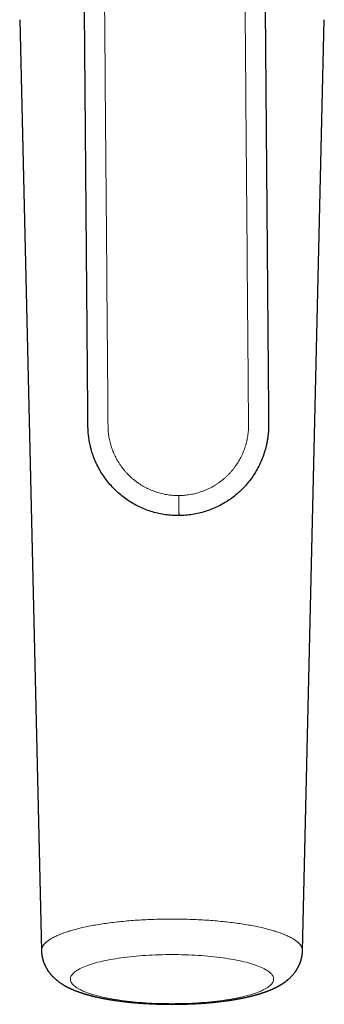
# Model space of a CAD drawing. Header units: millimetres. Extents: x 8 to 738, y 12 to 566.
# Tile 4 of 34: x 386 to 416, y 111 to 210. Entities that reach past the tile are written whole.
import ezdxf

# ---------------------------------------------------------------- set-up
doc = ezdxf.new("R2010")
doc.units = ezdxf.units.MM

msp = doc.modelspace()

# ---------------------------------------------------------------- linework, layer by layer
at = {"color": 7, "linetype": 'Continuous', "lineweight": 30}
for p, q in [((386.013, 209.565), (388.184, 116.73)), ((414.19, 116.73), (416.361, 209.565))]:
    msp.add_line(p, q, dxfattribs=at)
for points, knots in [([(401.886, 160.12), (401.661, 160.123), (401.213, 160.129), (400.546, 160.201), (399.89, 160.318), (399.249, 160.483), (398.623, 160.694), (398.015, 160.95), (397.428, 161.249), (396.864, 161.591), (396.326, 161.974), (395.815, 162.397), (395.335, 162.859), (394.887, 163.359), (394.475, 163.893), (394.104, 164.458), (393.776, 165.048), (393.495, 165.661), (393.259, 166.292), (393.087, 166.887), (392.965, 167.445), (392.884, 167.951), (392.832, 168.445), (392.812, 168.921), (392.809, 169.405), (392.806, 169.911), (392.8, 170.572), (392.794, 171.366), (392.786, 172.292), (392.768, 174.553), (392.727, 179.444), (392.602, 194.715), (392.49, 208.339), (392.403, 219.026)], [0, 0, 0, 0, 0.010527, 0.020967, 0.031339, 0.041662, 0.051949, 0.062217, 0.072478, 0.082748, 0.093039, 0.103367, 0.113747, 0.124197, 0.134735, 0.145283, 0.155798, 0.166296, 0.176793, 0.187307, 0.19524, 0.203494, 0.211288, 0.218454, 0.22579, 0.233933, 0.242116, 0.256711, 0.271095, 0.285469, 0.362472, 0.499978, 1, 1, 1, 1]), ([(410.402, 219.173), (410.49, 208.487), (410.585, 196.91), (410.687, 184.443), (410.709, 181.772), (410.731, 179.1), (410.753, 176.429), (410.775, 173.756), (410.79, 171.846), (410.8, 170.698), (410.803, 170.311), (410.806, 169.922), (410.81, 169.544), (410.814, 169.185), (410.81, 168.845), (410.794, 168.506), (410.763, 168.154), (410.717, 167.794), (410.656, 167.435), (410.56, 166.982), (410.411, 166.433), (410.186, 165.798), (409.914, 165.181), (409.596, 164.585), (409.234, 164.014), (408.831, 163.473), (408.392, 162.966), (407.919, 162.496), (407.415, 162.065), (406.883, 161.673), (406.325, 161.322), (405.743, 161.013), (405.14, 160.748), (404.518, 160.527), (403.878, 160.351), (403.225, 160.223), (402.559, 160.14), (402.111, 160.127), (401.886, 160.12)], [0, 0, 0, 0, 0.500021, 0.541689, 0.583358, 0.625026, 0.666695, 0.708363, 0.750096, 0.756044, 0.762081, 0.768231, 0.774241, 0.779745, 0.785045, 0.790147, 0.795636, 0.801555, 0.80713, 0.812694, 0.823207, 0.833704, 0.844203, 0.854717, 0.865265, 0.875803, 0.886253, 0.896634, 0.906961, 0.917253, 0.927522, 0.937783, 0.948051, 0.958338, 0.968661, 0.979033, 0.989473, 1, 1, 1, 1]), ([(388.184, 116.731), (388.185, 116.711), (388.186, 116.675), (388.188, 116.625), (388.19, 116.585), (388.193, 116.553), (388.195, 116.526), (388.197, 116.502), (388.199, 116.478), (388.201, 116.451), (388.205, 116.419), (388.209, 116.386), (388.213, 116.354), (388.217, 116.325), (388.221, 116.294), (388.226, 116.259), (388.232, 116.224), (388.237, 116.192), (388.243, 116.163), (388.249, 116.131), (388.256, 116.096), (388.263, 116.06), (388.27, 116.028), (388.277, 115.999), (388.284, 115.969), (388.292, 115.935), (388.301, 115.901), (388.309, 115.871), (388.317, 115.843), (388.325, 115.814), (388.335, 115.782), (388.344, 115.751), (388.353, 115.722), (388.361, 115.698), (388.369, 115.673), (388.378, 115.647), (388.388, 115.618), (388.399, 115.588), (388.409, 115.561), (388.417, 115.538), (388.424, 115.519), (388.431, 115.501), (388.439, 115.481), (388.449, 115.457), (388.46, 115.428), (388.473, 115.399), (388.485, 115.371), (388.495, 115.347), (388.505, 115.325), (388.514, 115.305), (388.524, 115.284), (388.535, 115.259), (388.548, 115.231), (388.563, 115.201), (388.579, 115.17), (388.593, 115.142), (388.607, 115.116), (388.619, 115.092), (388.631, 115.069), (388.645, 115.044), (388.661, 115.015), (388.68, 114.983), (388.699, 114.95), (388.718, 114.917), (388.737, 114.887), (388.754, 114.859), (388.771, 114.832), (388.788, 114.805), (388.807, 114.776), (388.832, 114.74), (388.86, 114.698), (388.893, 114.652), (388.924, 114.609), (388.954, 114.569), (388.981, 114.534), (389.007, 114.5), (389.034, 114.466), (389.065, 114.428), (389.103, 114.383), (389.147, 114.332), (389.191, 114.282), (389.236, 114.233), (389.281, 114.186), (389.346, 114.119), (389.432, 114.034), (389.536, 113.939), (389.638, 113.85), (389.744, 113.763), (389.851, 113.68), (389.958, 113.602), (390.064, 113.527), (390.171, 113.456), (390.255, 113.402), (390.311, 113.368), (390.346, 113.346), (390.381, 113.325), (390.413, 113.306), (390.443, 113.289), (390.469, 113.274), (390.493, 113.26), (390.517, 113.246), (390.543, 113.232), (390.569, 113.217), (390.592, 113.205), (390.612, 113.194), (390.631, 113.184), (390.653, 113.172), (390.678, 113.159), (390.707, 113.143), (390.737, 113.128), (390.763, 113.114), (390.784, 113.104), (390.801, 113.095), (390.816, 113.087), (390.832, 113.079), (390.852, 113.07), (390.875, 113.058), (390.9, 113.046), (390.924, 113.034), (390.943, 113.025), (390.96, 113.017), (390.978, 113.008), (390.998, 112.999), (391.023, 112.987), (391.051, 112.974), (391.08, 112.961), (391.105, 112.95), (391.128, 112.939), (391.15, 112.929), (391.174, 112.919), (391.201, 112.906), (391.23, 112.894), (391.258, 112.882), (391.287, 112.869), (391.319, 112.856), (391.358, 112.839), (391.398, 112.823), (391.436, 112.807), (391.47, 112.793), (391.507, 112.778), (391.553, 112.76), (391.605, 112.74), (391.66, 112.719), (391.714, 112.698), (391.765, 112.679), (391.815, 112.661), (391.862, 112.644), (391.911, 112.626), (391.962, 112.608), (392.012, 112.591), (392.059, 112.575), (392.102, 112.56), (392.146, 112.545), (392.194, 112.53), (392.244, 112.513), (392.297, 112.496), (392.349, 112.48), (392.394, 112.466), (392.431, 112.454), (392.46, 112.445), (392.49, 112.436), (392.524, 112.426), (392.563, 112.414), (392.602, 112.403), (392.644, 112.39), (392.686, 112.378), (392.728, 112.366), (392.766, 112.355), (392.804, 112.344), (392.846, 112.333), (392.893, 112.32), (392.945, 112.306), (392.999, 112.291), (393.048, 112.278), (393.091, 112.267), (393.126, 112.258), (393.16, 112.249), (393.193, 112.24), (393.223, 112.233), (393.249, 112.226), (393.274, 112.22), (393.302, 112.213), (393.335, 112.205), (393.373, 112.196), (393.411, 112.186), (393.448, 112.177), (393.484, 112.169), (393.515, 112.161), (393.542, 112.155), (393.565, 112.15), (393.586, 112.145), (393.61, 112.139), (393.637, 112.133), (393.675, 112.124), (393.725, 112.113), (393.787, 112.099), (393.847, 112.086), (393.898, 112.075), (393.936, 112.067), (393.967, 112.06), (393.994, 112.055), (394.021, 112.049), (394.052, 112.042), (394.086, 112.035), (394.125, 112.027), (394.169, 112.018), (394.218, 112.009), (394.265, 111.999), (394.307, 111.991), (394.345, 111.984), (394.38, 111.977), (394.419, 111.969), (394.462, 111.961), (394.511, 111.952), (394.567, 111.941), (394.632, 111.929), (394.69, 111.919), (394.738, 111.91), (394.771, 111.904), (394.8, 111.899), (394.824, 111.895), (394.844, 111.892), (394.864, 111.888), (394.887, 111.884), (394.918, 111.879), (394.958, 111.872), (395.006, 111.864), (395.058, 111.855), (395.111, 111.847), (395.165, 111.838), (395.221, 111.829), (395.276, 111.82), (395.328, 111.812), (395.373, 111.805), (395.408, 111.8), (395.436, 111.796), (395.462, 111.792), (395.495, 111.787), (395.535, 111.781), (395.583, 111.774), (395.636, 111.766), (395.718, 111.754), (395.831, 111.738), (395.972, 111.719), (396.115, 111.7), (396.257, 111.682), (396.401, 111.665), (396.551, 111.647), (396.705, 111.63), (396.833, 111.616), (396.927, 111.606), (396.985, 111.6), (397.038, 111.595), (397.084, 111.59), (397.123, 111.586), (397.155, 111.583), (397.18, 111.581), (397.201, 111.579), (397.221, 111.577), (397.243, 111.575), (397.269, 111.572), (397.299, 111.569), (397.336, 111.566), (397.379, 111.562), (397.429, 111.557), (397.487, 111.552), (397.554, 111.546), (397.633, 111.54), (397.727, 111.532), (397.836, 111.523), (397.957, 111.514), (398.089, 111.504), (398.233, 111.494), (398.386, 111.484), (398.549, 111.473), (398.72, 111.463), (398.903, 111.453), (399.097, 111.444), (399.301, 111.434), (399.517, 111.425), (399.738, 111.418), (399.962, 111.411), (400.19, 111.405), (400.426, 111.4), (400.672, 111.397), (400.926, 111.395), (401.099, 111.394), (401.187, 111.394)], [0, 0, 0, 0, 0.003784, 0.006928, 0.009425, 0.011437, 0.013172, 0.014606, 0.016051, 0.017788, 0.019819, 0.022205, 0.024189, 0.025869, 0.027852, 0.030244, 0.032674, 0.034717, 0.03645, 0.038473, 0.040913, 0.043445, 0.045588, 0.047286, 0.049225, 0.051587, 0.054064, 0.056025, 0.05767, 0.059693, 0.061925, 0.064224, 0.066187, 0.067733, 0.069354, 0.07122, 0.073182, 0.07546, 0.077455, 0.078947, 0.08022, 0.081493, 0.082816, 0.084518, 0.086701, 0.088927, 0.090946, 0.092727, 0.094253, 0.095636, 0.097202, 0.098916, 0.101055, 0.1035, 0.105747, 0.108034, 0.109981, 0.111698, 0.113416, 0.115288, 0.117599, 0.120222, 0.122945, 0.125469, 0.127984, 0.130238, 0.132375, 0.134525, 0.136921, 0.139671, 0.143629, 0.147645, 0.151497, 0.154986, 0.158104, 0.161121, 0.164154, 0.167304, 0.171871, 0.176883, 0.181822, 0.18665, 0.191451, 0.196225, 0.20738, 0.218412, 0.22808, 0.238403, 0.249934, 0.259526, 0.269211, 0.280482, 0.289685, 0.292739, 0.296008, 0.299294, 0.302346, 0.304972, 0.307499, 0.309337, 0.311562, 0.31414, 0.31654, 0.318595, 0.320333, 0.321974, 0.323829, 0.326008, 0.328802, 0.331709, 0.334073, 0.335941, 0.337304, 0.33862, 0.339939, 0.341616, 0.34372, 0.346208, 0.348267, 0.349965, 0.351342, 0.352842, 0.354593, 0.356567, 0.35945, 0.361899, 0.364182, 0.365969, 0.367816, 0.369905, 0.372272, 0.374915, 0.37743, 0.379511, 0.382275, 0.385587, 0.389475, 0.392408, 0.395143, 0.398194, 0.40172, 0.406604, 0.411292, 0.415378, 0.419847, 0.42389, 0.427585, 0.431473, 0.435726, 0.43983, 0.443548, 0.446806, 0.450217, 0.454006, 0.457991, 0.462107, 0.466247, 0.470128, 0.472538, 0.474717, 0.476888, 0.479501, 0.482541, 0.485561, 0.488397, 0.492046, 0.495129, 0.497709, 0.500506, 0.503648, 0.507122, 0.510941, 0.514935, 0.519051, 0.521632, 0.52417, 0.526666, 0.529081, 0.531222, 0.533062, 0.534676, 0.53659, 0.539025, 0.541783, 0.544484, 0.547102, 0.549637, 0.551925, 0.55379, 0.555234, 0.556637, 0.558282, 0.560169, 0.562298, 0.566095, 0.570394, 0.575194, 0.578264, 0.580855, 0.582869, 0.584485, 0.58631, 0.588397, 0.590712, 0.593121, 0.596259, 0.59952, 0.602807, 0.605629, 0.607918, 0.610205, 0.61267, 0.615475, 0.618619, 0.622237, 0.626423, 0.631175, 0.633441, 0.635683, 0.637567, 0.639077, 0.640213, 0.641419, 0.642871, 0.644587, 0.647301, 0.650463, 0.653753, 0.657074, 0.660496, 0.66395, 0.667438, 0.670849, 0.673659, 0.675796, 0.677263, 0.67875, 0.680737, 0.683228, 0.686223, 0.689536, 0.692935, 0.701282, 0.710101, 0.718374, 0.726946, 0.73547, 0.743904, 0.753244, 0.762473, 0.766068, 0.769511, 0.772548, 0.775173, 0.777425, 0.779249, 0.780643, 0.781718, 0.782856, 0.784091, 0.785422, 0.787285, 0.789314, 0.791704, 0.794552, 0.79786, 0.801627, 0.805852, 0.811361, 0.817494, 0.824251, 0.831632, 0.839635, 0.848261, 0.857127, 0.866566, 0.876577, 0.88716, 0.898313, 0.910035, 0.922325, 0.934089, 0.946328, 0.95904, 0.972224, 0.985878, 1, 1, 1, 1]), ([(401.187, 111.394), (401.271, 111.394), (401.436, 111.395), (401.679, 111.397), (401.915, 111.4), (402.142, 111.404), (402.361, 111.41), (402.571, 111.416), (402.773, 111.422), (402.969, 111.43), (403.159, 111.438), (403.343, 111.447), (403.518, 111.456), (403.683, 111.465), (403.839, 111.474), (403.992, 111.484), (404.141, 111.494), (404.285, 111.504), (404.417, 111.514), (404.538, 111.523), (404.647, 111.532), (404.741, 111.54), (404.822, 111.547), (404.889, 111.553), (404.949, 111.558), (404.999, 111.562), (405.042, 111.566), (405.077, 111.57), (405.106, 111.572), (405.13, 111.575), (405.153, 111.577), (405.174, 111.579), (405.196, 111.581), (405.223, 111.583), (405.257, 111.587), (405.299, 111.591), (405.35, 111.596), (405.408, 111.602), (405.471, 111.609), (405.567, 111.619), (405.694, 111.633), (405.859, 111.651), (406.032, 111.672), (406.211, 111.694), (406.383, 111.717), (406.519, 111.735), (406.618, 111.749), (406.684, 111.758), (406.748, 111.767), (406.804, 111.776), (406.851, 111.782), (406.886, 111.788), (406.914, 111.792), (406.937, 111.795), (406.957, 111.798), (406.98, 111.802), (407.01, 111.807), (407.045, 111.812), (407.085, 111.818), (407.178, 111.833), (407.273, 111.848), (407.368, 111.864), (407.412, 111.872), (407.452, 111.878), (407.484, 111.884), (407.508, 111.888), (407.529, 111.892), (407.553, 111.896), (407.589, 111.902), (407.636, 111.91), (407.69, 111.92), (407.742, 111.929), (407.789, 111.938), (407.832, 111.946), (407.87, 111.953), (407.904, 111.96), (407.934, 111.965), (407.961, 111.97), (407.986, 111.975), (408.009, 111.98), (408.035, 111.985), (408.065, 111.991), (408.102, 111.998), (408.145, 112.006), (408.189, 112.015), (408.233, 112.024), (408.275, 112.033), (408.314, 112.041), (408.348, 112.048), (408.375, 112.054), (408.399, 112.059), (408.424, 112.064), (408.455, 112.071), (408.492, 112.079), (408.531, 112.087), (408.578, 112.097), (408.63, 112.109), (408.685, 112.121), (408.733, 112.132), (408.771, 112.141), (408.8, 112.148), (408.827, 112.154), (408.858, 112.161), (408.894, 112.17), (408.933, 112.179), (408.974, 112.189), (409.014, 112.199), (409.053, 112.208), (409.088, 112.217), (409.118, 112.225), (409.15, 112.233), (409.187, 112.242), (409.228, 112.253), (409.272, 112.264), (409.317, 112.276), (409.365, 112.288), (409.416, 112.302), (409.469, 112.316), (409.517, 112.33), (409.557, 112.341), (409.591, 112.35), (409.619, 112.358), (409.648, 112.366), (409.677, 112.375), (409.709, 112.384), (409.742, 112.394), (409.777, 112.404), (409.813, 112.415), (409.848, 112.425), (409.881, 112.435), (409.912, 112.445), (409.944, 112.455), (409.978, 112.465), (410.02, 112.478), (410.069, 112.494), (410.123, 112.511), (410.176, 112.528), (410.225, 112.545), (410.273, 112.561), (410.323, 112.577), (410.377, 112.596), (410.435, 112.616), (410.492, 112.637), (410.538, 112.653), (410.574, 112.667), (410.605, 112.678), (410.638, 112.69), (410.67, 112.702), (410.701, 112.714), (410.734, 112.726), (410.768, 112.74), (410.804, 112.753), (410.837, 112.767), (410.867, 112.778), (410.893, 112.789), (410.918, 112.799), (410.941, 112.809), (410.965, 112.818), (410.99, 112.828), (411.015, 112.839), (411.038, 112.849), (411.058, 112.857), (411.077, 112.865), (411.098, 112.874), (411.127, 112.887), (411.161, 112.901), (411.196, 112.917), (411.227, 112.931), (411.255, 112.943), (411.281, 112.955), (411.308, 112.968), (411.335, 112.98), (411.362, 112.993), (411.387, 113.004), (411.408, 113.014), (411.427, 113.024), (411.446, 113.033), (411.467, 113.043), (411.489, 113.053), (411.512, 113.065), (411.533, 113.075), (411.552, 113.085), (411.568, 113.093), (411.585, 113.101), (411.603, 113.111), (411.624, 113.121), (411.648, 113.134), (411.674, 113.147), (411.697, 113.159), (411.717, 113.17), (411.734, 113.179), (411.751, 113.188), (411.769, 113.198), (411.789, 113.209), (411.813, 113.222), (411.839, 113.237), (411.865, 113.251), (411.89, 113.265), (411.914, 113.279), (411.939, 113.294), (411.969, 113.312), (412.006, 113.333), (412.047, 113.358), (412.086, 113.382), (412.122, 113.404), (412.156, 113.426), (412.191, 113.449), (412.23, 113.474), (412.271, 113.501), (412.312, 113.529), (412.349, 113.555), (412.387, 113.581), (412.424, 113.608), (412.464, 113.637), (412.505, 113.667), (412.549, 113.701), (412.596, 113.737), (412.643, 113.774), (412.686, 113.809), (412.724, 113.841), (412.76, 113.871), (412.796, 113.903), (412.847, 113.948), (412.911, 114.007), (412.989, 114.081), (413.066, 114.158), (413.143, 114.238), (413.219, 114.322), (413.29, 114.405), (413.356, 114.486), (413.405, 114.55), (413.443, 114.6), (413.471, 114.638), (413.5, 114.679), (413.529, 114.72), (413.554, 114.758), (413.575, 114.79), (413.592, 114.816), (413.608, 114.841), (413.624, 114.866), (413.64, 114.892), (413.656, 114.919), (413.673, 114.948), (413.691, 114.979), (413.709, 115.009), (413.725, 115.037), (413.739, 115.063), (413.752, 115.087), (413.765, 115.112), (413.779, 115.14), (413.794, 115.169), (413.81, 115.2), (413.824, 115.229), (413.837, 115.257), (413.848, 115.28), (413.858, 115.302), (413.867, 115.322), (413.877, 115.343), (413.887, 115.367), (413.899, 115.394), (413.911, 115.424), (413.923, 115.452), (413.933, 115.477), (413.941, 115.498), (413.948, 115.515), (413.955, 115.534), (413.962, 115.553), (413.97, 115.575), (413.979, 115.599), (413.988, 115.623), (413.995, 115.646), (414.005, 115.675), (414.019, 115.718), (414.037, 115.776), (414.054, 115.834), (414.07, 115.891), (414.084, 115.944), (414.096, 115.995), (414.106, 116.039), (414.114, 116.078), (414.122, 116.114), (414.128, 116.148), (414.134, 116.177), (414.139, 116.207), (414.144, 116.241), (414.15, 116.275), (414.155, 116.307), (414.158, 116.335), (414.162, 116.362), (414.166, 116.393), (414.17, 116.427), (414.173, 116.459), (414.176, 116.488), (414.178, 116.515), (414.18, 116.541), (414.182, 116.569), (414.184, 116.6), (414.186, 116.637), (414.188, 116.681), (414.189, 116.713), (414.19, 116.731)], [0, 0, 0, 0, 0.01349, 0.026554, 0.03919, 0.051396, 0.063171, 0.074514, 0.085423, 0.095897, 0.106404, 0.116431, 0.125979, 0.135047, 0.143634, 0.151739, 0.160365, 0.168369, 0.175749, 0.182506, 0.188639, 0.194148, 0.198471, 0.202313, 0.205672, 0.20855, 0.210947, 0.212998, 0.214491, 0.21588, 0.217164, 0.218343, 0.219471, 0.220971, 0.222935, 0.225363, 0.228255, 0.231611, 0.235366, 0.239186, 0.248269, 0.257459, 0.268034, 0.278748, 0.289189, 0.299042, 0.303191, 0.307227, 0.311148, 0.314919, 0.317499, 0.31966, 0.321405, 0.322737, 0.323781, 0.325207, 0.327015, 0.329205, 0.33176, 0.334399, 0.346589, 0.349572, 0.352455, 0.354972, 0.357098, 0.358494, 0.359654, 0.361064, 0.363059, 0.366509, 0.370136, 0.373474, 0.376525, 0.379287, 0.381761, 0.384008, 0.385917, 0.387681, 0.3893, 0.390775, 0.39233, 0.394253, 0.396775, 0.39972, 0.402714, 0.405608, 0.408401, 0.411088, 0.41352, 0.415191, 0.416654, 0.418285, 0.420382, 0.422945, 0.425722, 0.428352, 0.432597, 0.436384, 0.439691, 0.442456, 0.444246, 0.445868, 0.448005, 0.450725, 0.453451, 0.456272, 0.459188, 0.462054, 0.464544, 0.466509, 0.468607, 0.471314, 0.474396, 0.477563, 0.480798, 0.484095, 0.488128, 0.491998, 0.495565, 0.498741, 0.500993, 0.503048, 0.505051, 0.507406, 0.509694, 0.512167, 0.514794, 0.517575, 0.520369, 0.5228, 0.525183, 0.527534, 0.530153, 0.532964, 0.537237, 0.541526, 0.545686, 0.549639, 0.553193, 0.556992, 0.561403, 0.566277, 0.570977, 0.575143, 0.577388, 0.579931, 0.582706, 0.585348, 0.587815, 0.590441, 0.59342, 0.596499, 0.599272, 0.601732, 0.603944, 0.605996, 0.607887, 0.609948, 0.611942, 0.614209, 0.616238, 0.617908, 0.619345, 0.621139, 0.623365, 0.626725, 0.629828, 0.63248, 0.634797, 0.637047, 0.639294, 0.641889, 0.644168, 0.646392, 0.648268, 0.649887, 0.651415, 0.653252, 0.65536, 0.657294, 0.659356, 0.660916, 0.662336, 0.663811, 0.665355, 0.667215, 0.669476, 0.671854, 0.673997, 0.67576, 0.677227, 0.678708, 0.680229, 0.682052, 0.684217, 0.686726, 0.689208, 0.691301, 0.693575, 0.695798, 0.698185, 0.701903, 0.705767, 0.709504, 0.712714, 0.715785, 0.71902, 0.722629, 0.726674, 0.730649, 0.734209, 0.737431, 0.741274, 0.745045, 0.748925, 0.753211, 0.757899, 0.762758, 0.766952, 0.770628, 0.774127, 0.777746, 0.781589, 0.789554, 0.797583, 0.805679, 0.813851, 0.822149, 0.830542, 0.837741, 0.844678, 0.847741, 0.851121, 0.854698, 0.858302, 0.861746, 0.864198, 0.866316, 0.868336, 0.870363, 0.872533, 0.874541, 0.876892, 0.879443, 0.881912, 0.88417, 0.886012, 0.887877, 0.88973, 0.891792, 0.894253, 0.896411, 0.898765, 0.900863, 0.902556, 0.904071, 0.90554, 0.907024, 0.908762, 0.910743, 0.912931, 0.915162, 0.91694, 0.918268, 0.919506, 0.920743, 0.922146, 0.923607, 0.925387, 0.927162, 0.928715, 0.930062, 0.933333, 0.937508, 0.941944, 0.94522, 0.949135, 0.952558, 0.955442, 0.957784, 0.960369, 0.962598, 0.964413, 0.966264, 0.968502, 0.970875, 0.972969, 0.9747, 0.976316, 0.978281, 0.980592, 0.982789, 0.984616, 0.986162, 0.987958, 0.989605, 0.9915, 0.99385, 0.996685, 1, 1, 1, 1])]:
    msp.add_open_spline(points, degree=3, knots=knots, dxfattribs=at)
at = {"color": 8, "linetype": 'Continuous', "lineweight": 0}
for points, knots in [([(401.87, 162.118), (401.87, 162.118), (401.781, 162.118), (401.603, 162.119), (401.336, 162.133), (401.071, 162.156), (400.806, 162.19), (400.543, 162.233), (400.281, 162.287), (400.022, 162.35), (399.761, 162.424), (399.499, 162.51), (399.237, 162.607), (398.979, 162.715), (398.726, 162.833), (398.478, 162.961), (398.238, 163.097), (398.008, 163.24), (397.787, 163.39), (397.572, 163.547), (397.363, 163.713), (397.16, 163.887), (396.964, 164.068), (396.775, 164.256), (396.59, 164.454), (396.41, 164.663), (396.237, 164.882), (396.072, 165.108), (395.917, 165.341), (395.771, 165.579), (395.636, 165.82), (395.513, 166.062), (395.401, 166.305), (395.298, 166.552), (395.205, 166.803), (395.121, 167.056), (395.048, 167.31), (394.984, 167.565), (394.93, 167.823), (394.886, 168.084), (394.852, 168.348), (394.829, 168.616), (394.816, 168.884), (394.81, 169.152), (394.809, 169.42), (394.809, 169.689), (394.797, 170.985), (394.749, 177.274), (394.609, 193.636), (394.485, 208.879), (394.403, 219.042)], [0, 0, 0, 0, 0.000002, 0.004377, 0.008751, 0.013126, 0.017501, 0.021877, 0.026252, 0.030628, 0.035003, 0.039587, 0.04417, 0.048753, 0.053335, 0.057917, 0.0625, 0.066874, 0.071249, 0.075625, 0.08, 0.084376, 0.088752, 0.093128, 0.097504, 0.102087, 0.106671, 0.111254, 0.115837, 0.12042, 0.125003, 0.129393, 0.133784, 0.138175, 0.142565, 0.146956, 0.151268, 0.155581, 0.159893, 0.164206, 0.168605, 0.173005, 0.177405, 0.181804, 0.186205, 0.190606, 0.195006, 0.250005, 0.500003, 1, 1, 1, 1]), ([(408.402, 219.157), (408.485, 208.994), (408.611, 193.75), (408.736, 178.303), (408.781, 172.816), (408.786, 172.206), (408.791, 171.596), (408.796, 170.986), (408.801, 170.377), (408.804, 169.767), (408.815, 169.271), (408.81, 168.889), (408.797, 168.621), (408.774, 168.353), (408.739, 168.087), (408.694, 167.823), (408.639, 167.56), (408.572, 167.291), (408.491, 167.016), (408.397, 166.737), (408.29, 166.461), (408.173, 166.19), (408.048, 165.933), (407.917, 165.69), (407.782, 165.46), (407.639, 165.235), (407.487, 165.016), (407.326, 164.802), (407.157, 164.596), (406.981, 164.395), (406.794, 164.199), (406.597, 164.007), (406.389, 163.82), (406.174, 163.641), (405.952, 163.471), (405.723, 163.31), (405.492, 163.161), (405.259, 163.023), (405.024, 162.896), (404.784, 162.779), (404.541, 162.67), (404.293, 162.571), (404.042, 162.482), (403.787, 162.402), (403.525, 162.33), (403.257, 162.268), (402.983, 162.215), (402.706, 162.174), (402.428, 162.144), (402.149, 162.124), (401.963, 162.119), (401.87, 162.118), (401.87, 162.118)], [0, 0, 0, 0, 0.499997, 0.749995, 0.759995, 0.769994, 0.779994, 0.789994, 0.799994, 0.809994, 0.819996, 0.824395, 0.828795, 0.833195, 0.837595, 0.841995, 0.846395, 0.850796, 0.855636, 0.860476, 0.865317, 0.870157, 0.874997, 0.879372, 0.883746, 0.888121, 0.892496, 0.896871, 0.901246, 0.905622, 0.909997, 0.914582, 0.919166, 0.92375, 0.928334, 0.932917, 0.9375, 0.941874, 0.946248, 0.950622, 0.954996, 0.959371, 0.963746, 0.968122, 0.972497, 0.977081, 0.981665, 0.986249, 0.990832, 0.995415, 0.999998, 1, 1, 1, 1]), ([(401.87, 162.118), (401.87, 162.075), (401.871, 161.989), (401.872, 161.858), (401.873, 161.725), (401.874, 161.591), (401.875, 161.458), (401.876, 161.325), (401.877, 161.199), (401.878, 161.079), (401.879, 160.966), (401.88, 160.858), (401.881, 160.755), (401.882, 160.659), (401.883, 160.569), (401.883, 160.487), (401.884, 160.413), (401.884, 160.347), (401.885, 160.289), (401.885, 160.24), (401.886, 160.197), (401.886, 160.162), (401.886, 160.136), (401.886, 160.121), (401.886, 160.119), (401.886, 160.118)], [0, 0, 0, 0, 0.040863, 0.082739, 0.125572, 0.169295, 0.213829, 0.259086, 0.304967, 0.347481, 0.390338, 0.433445, 0.476704, 0.520017, 0.563282, 0.606401, 0.649276, 0.691814, 0.733924, 0.775522, 0.816532, 0.864009, 0.910468, 0.955823, 1, 1, 1, 1]), ([(388.186, 116.73), (388.185, 116.736), (388.174, 116.814), (388.207, 116.963), (388.291, 117.174), (388.438, 117.382), (388.638, 117.584), (388.892, 117.781), (389.197, 117.973), (389.55, 118.158), (389.951, 118.337), (390.397, 118.508), (390.886, 118.671), (391.416, 118.827), (391.986, 118.974), (392.593, 119.112), (393.236, 119.24), (393.912, 119.358), (394.62, 119.466), (395.358, 119.563), (396.123, 119.649), (396.915, 119.722), (397.73, 119.784), (398.567, 119.832), (399.424, 119.867), (400.3, 119.89), (400.89, 119.892), (401.187, 119.894)], [0, 0, 0, 0, 0.003664, 0.047117, 0.08998, 0.132342, 0.174285, 0.215882, 0.257195, 0.298281, 0.339189, 0.379962, 0.420637, 0.46125, 0.501832, 0.542414, 0.583026, 0.623702, 0.664474, 0.705382, 0.746468, 0.787782, 0.829378, 0.871322, 0.913684, 0.956546, 1, 1, 1, 1]), ([(401.187, 119.894), (401.484, 119.892), (402.074, 119.889), (402.949, 119.867), (403.807, 119.832), (404.644, 119.784), (405.459, 119.722), (406.25, 119.649), (407.016, 119.563), (407.753, 119.466), (408.461, 119.358), (409.138, 119.24), (409.78, 119.112), (410.388, 118.974), (410.957, 118.827), (411.488, 118.671), (411.977, 118.508), (412.423, 118.337), (412.824, 118.158), (413.177, 117.973), (413.482, 117.781), (413.735, 117.584), (413.935, 117.382), (414.082, 117.174), (414.166, 116.963), (414.2, 116.814), (414.188, 116.736), (414.187, 116.73)], [0, 0, 0, 0, 0.0434535, 0.086316, 0.1286782, 0.1706215, 0.2122181, 0.2535316, 0.2946179, 0.3355258, 0.3762984, 0.4169737, 0.4575863, 0.4981682, 0.5387501, 0.5793627, 0.6200381, 0.6608107, 0.7017186, 0.7428048, 0.7841183, 0.8257149, 0.8676582, 0.9100204, 0.9528829, 0.9963364, 1, 1, 1, 1]), ([(401.187, 116.355), (400.745, 116.351), (399.862, 116.343), (398.559, 116.278), (397.302, 116.175), (396.111, 116.033), (395.006, 115.855), (394.008, 115.643), (393.132, 115.402), (392.394, 115.135), (391.806, 114.846), (391.379, 114.542), (391.12, 114.227), (391.033, 113.906), (391.119, 113.586), (391.378, 113.271), (391.805, 112.966), (392.392, 112.678), (393.13, 112.411), (394.006, 112.169), (395.004, 111.957), (396.109, 111.779), (397.3, 111.636), (398.558, 111.534), (399.861, 111.468), (400.745, 111.46), (401.187, 111.456)], [0, 0, 0, 0, 0.041655, 0.083311, 0.124968, 0.166626, 0.208285, 0.249945, 0.291606, 0.333268, 0.374932, 0.416596, 0.458261, 0.499927, 0.541594, 0.583262, 0.624932, 0.666602, 0.708273, 0.749945, 0.791618, 0.833293, 0.874968, 0.916644, 0.958322, 1, 1, 1, 1]), ([(401.187, 111.456), (401.629, 111.46), (402.513, 111.468), (403.816, 111.534), (405.074, 111.636), (406.265, 111.779), (407.369, 111.957), (408.368, 112.169), (409.244, 112.411), (409.982, 112.678), (410.569, 112.966), (410.996, 113.271), (411.254, 113.586), (411.341, 113.906), (411.254, 114.227), (410.995, 114.542), (410.567, 114.846), (409.98, 115.135), (409.242, 115.402), (408.366, 115.643), (407.367, 115.855), (406.263, 116.033), (405.072, 116.175), (403.814, 116.278), (402.512, 116.343), (401.628, 116.351), (401.187, 116.355)], [0, 0, 0, 0, 0.041678, 0.083356, 0.125032, 0.166707, 0.208382, 0.250055, 0.291727, 0.333398, 0.375068, 0.416738, 0.458406, 0.500073, 0.541739, 0.583404, 0.625068, 0.666732, 0.708394, 0.750055, 0.791715, 0.833374, 0.875032, 0.916689, 0.958345, 1, 1, 1, 1])]:
    msp.add_open_spline(points, degree=3, knots=knots, dxfattribs=at)

doc.saveas('drawing.dxf')
